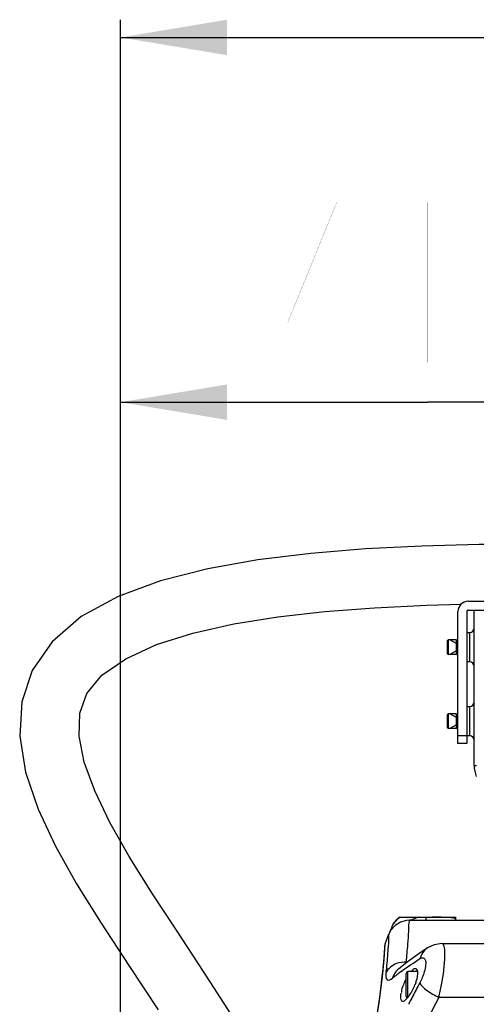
# Model space of a CAD drawing. Header units: millimetres. Extents: x 0 to 14268, y 0 to 10092.
# Tile 23 of 122: x 3145 to 3453, y 7249 to 7914. Entities that reach past the tile are written whole.
import ezdxf

# ---------------------------------------------------------------- set-up
doc = ezdxf.new("R2010")
doc.units = ezdxf.units.MM
doc.header["$LTSCALE"] = 784.74
doc.layers.get('0').update_dxf_attribs({"linetype": 'CONTINUOUS'})
for name, color, linetype in [('304103000037DXF_CONTINUOUS_LINE', 7, 'CONTINUOUS'), ('304103000191DXF_CONTINUOUS_LINE', 7, 'CONTINUOUS'), ('304105000432DXF_CONTINUOUS_LINE', 7, 'CONTINUOUS'), ('501023000078DXF_CONTINUOUS_LINE', 7, 'CONTINUOUS'), ('501023000166DXF_CONTINUOUS_LINE', 7, 'CONTINUOUS'), ('604006000006DXF_CONTINUOUS_LINE', 7, 'CONTINUOUS'), ('R210-1-XIANLDXF_CONTINUOUS_LINE', 7, 'CONTINUOUS'), ('运动范围-新_DXF_DIMENSION', 7, 'CONTINUOUS')]:
    doc.layers.add(name, color=color, linetype=linetype)
doc.styles.get("Standard").update_dxf_attribs({"font": 'txt', "width": 0.7})
doc.dimstyles.new('DIMSTYLE_2', dxfattribs={"dimtxt": 108, "dimasz": 72, "dimexe": 1, "dimexo": 0, "dimgap": 2.25, "dimtad": 1, "dimdsep": 46, "dimtxsty": 'Standard', "dimblk": '_FILLED', "dimblk1": '_FILLED', "dimblk2": '_FILLED', "dimcen": 0.09, "dimclrt": 5, "dimazin": 2, "dimtp": 0.8, "dimtm": 0.8, "dimtfac": 1, "dimtofl": 0, "dimtmove": 0, "dimatfit": 3, "dimldrblk": '_FILLED', "dimfxl": 0, "dimtolj": 1, "dimarcsym": 0})

# ---------------------------------------------------------------- blocks, each defined once
blk = doc.blocks.new('_FILLED')
at = {"color": 0, "linetype": 'ByBlock'}
blk.add_solid([(0, 0), (-1, 0.1667), (-1, -0.1667)], dxfattribs=at)
blk = doc.blocks.new('*D3')
at = {"layer": '运动范围-新_DXF_DIMENSION', "color": 2, "linetype": 'Continuous', "transparency": 16777216}
for p, q in [((3212.87, 5599.9), (3212.87, 7667.96)), ((3627.87, 7422.63), (3627.87, 7667.96)), ((3212.87, 7655.96), (3420.37, 7655.96)), ((3627.87, 7655.96), (3420.37, 7655.96))]:
    blk.add_line(p, q, dxfattribs=at)
at = {"layer": '运动范围-新_DXF_DIMENSION', "color": 2, "linetype": 'Continuous', "transparency": 16777216, "xscale": 72, "yscale": 72, "zscale": 72, "rotation": 180}
blk.add_blockref('_FILLED', (3212.87, 7655.96), dxfattribs=at)
at = {"layer": '运动范围-新_DXF_DIMENSION', "color": 2, "linetype": 'Continuous', "transparency": 16777216, "xscale": 72, "yscale": 72, "zscale": 72}
blk.add_blockref('_FILLED', (3627.87, 7655.96), dxfattribs=at)
blk = doc.blocks.new('*D9')
at = {"layer": '运动范围-新_DXF_DIMENSION', "color": 2, "linetype": 'Continuous', "transparency": 16777216}
for p, q in [((3212.87, 5599.9), (3212.87, 7914.48)), ((4042.87, 5599.9), (4042.87, 7914.48)), ((3212.87, 7902.48), (3627.87, 7902.48)), ((4042.87, 7902.48), (3627.87, 7902.48))]:
    blk.add_line(p, q, dxfattribs=at)
at = {"layer": '运动范围-新_DXF_DIMENSION', "color": 2, "linetype": 'Continuous', "transparency": 16777216, "xscale": 72, "yscale": 72, "zscale": 72, "rotation": 180}
blk.add_blockref('_FILLED', (3212.87, 7902.48), dxfattribs=at)
at = {"layer": '运动范围-新_DXF_DIMENSION', "color": 2, "linetype": 'Continuous', "transparency": 16777216, "xscale": 72, "yscale": 72, "zscale": 72}
blk.add_blockref('_FILLED', (4042.87, 7902.48), dxfattribs=at)

msp = doc.modelspace()

# ---------------------------------------------------------------- linework, layer by layer
at = {"layer": '304103000037DXF_CONTINUOUS_LINE', "color": 7, "linetype": 'Continuous'}
for p, q in [((3401.147, 7307.897), (3439.367, 7307.897)), ((3439.37, 7306.287), (3439.37, 7307.897)), ((3395.694, 7300.055), (3395.051, 7298.569)), ((3396.5, 7301.935), (3395.694, 7300.055)), ((3396.295, 7301.426), (3396.498, 7301.931)), ((3397.185, 7303.331), (3396.501, 7301.938)), ((3408.059, 7305.897), (3470.67, 7305.897)), ((3408.059, 7305.894), (3419.37, 7305.894)), ((3439.37, 7306.275), (3439.37, 7306.281)), ((3439.442, 7305.897), (3439.37, 7306.281)), ((3391.594, 7289.985), (3394.1, 7296.388)), ((3394.101, 7296.386), (3394.101, 7296.388)), ((3394.571, 7297.47), (3394.45, 7297.199)), ((3395.051, 7298.569), (3394.571, 7297.47)), ((3391.595, 7289.984), (3391.396, 7289.091)), ((3420.337, 7287.157), (3420.326, 7287.149)), ((3430.089, 7290.105), (3461.87, 7290.105)), ((3400.679, 7272.853), (3400.678, 7272.852))]:
    msp.add_line(p, q, dxfattribs=at)
at = {"layer": '304103000037DXF_CONTINUOUS_LINE', "color": 9, "linetype": 'Continuous'}
for p, q in [((3419.37, 7305.894), (3419.37, 7307.895)), ((3391.448, 7287.709), (3391.594, 7289.985)), ((3391.448, 7287.709), (3391.594, 7289.985)), ((3406.603, 7277.589), (3406.04, 7277.589)), ((3415.037, 7263.441), (3413.79, 7261.101)), ((3415.037, 7263.441), (3413.813, 7261.09)), ((3461.87, 7253.685), (3428.061, 7253.685))]:
    msp.add_line(p, q, dxfattribs=at)
at = {"layer": '304103000037DXF_CONTINUOUS_LINE', "color": 7, "linetype": 'Continuous'}
for points in [[(3401.147, 7307.897), (3399.968, 7306.9), (3397.185, 7303.331)], [(3408.059, 7305.897), (3406.085, 7305.766), (3402.003, 7304.62), (3398.406, 7302.378), (3395.579, 7299.218), (3394.101, 7296.389)], [(3391.244, 7286.782), (3390.733, 7279.945), (3389.71, 7268.855), (3387.966, 7253.953), (3385.278, 7235.789), (3381.449, 7214.927), (3376.339, 7191.901), (3369.877, 7167.22), (3362.106, 7141.462), (3357.353, 7127.417)], [(3391.396, 7289.091), (3391.235, 7286.639), (3390.687, 7279.384), (3389.583, 7267.633), (3387.69, 7251.881), (3384.766, 7232.736), (3380.604, 7210.817), (3375.059, 7186.695), (3368.076, 7160.939), (3359.738, 7134.212)], [(3420.326, 7287.149), (3413.734, 7282.772), (3406.506, 7277.519), (3400.678, 7272.852)], [(3430.09, 7290.105), (3424.84, 7289.281), (3420.337, 7287.157)]]:
    msp.add_lwpolyline(points, dxfattribs=at)
at = {"layer": '304103000037DXF_CONTINUOUS_LINE', "color": 9, "linetype": 'Continuous'}
for centre, radius, start, end in [((3423.369, 6962.737), 345.16, 89.659334, 89.968594), ((3493.246, 7149.625), 151.691, 126.782116, 129.523633), ((4444.123, 6713.278), 1166.918, 152.000657, 152.50139), ((4498.861, 6686.461), 1211.757, 152.088945, 155.753008), ((4455.245, 6707.474), 1179.463, 152.500737, 152.667805)]:
    msp.add_arc(centre, radius, start, end, dxfattribs=at)
at = {"layer": '304103000037DXF_CONTINUOUS_LINE', "color": 7, "linetype": 'Continuous'}
for centre, radius, start, end in [((3441.575, 7247.398), 40.349, 152.552695, 158.62413), ((3395.227, 7263.494), 15.357, 317.597452, 318.377299), ((3394.614, 7264.038), 16.176, 318.375338, 318.923348)]:
    msp.add_arc(centre, radius, start, end, dxfattribs=at)
at = {"layer": '304103000037DXF_CONTINUOUS_LINE', "color": 9, "linetype": 'Continuous'}
for points in [[(3396.5, 7301.935), (3397.535, 7304.357), (3399.412, 7306.566), (3401.685, 7307.896)], [(3420.326, 7287.149), (3417.829, 7285.559), (3415.95, 7282.744), (3415.238, 7279.871)], [(3399.368, 7276.512), (3396.465, 7275.414), (3393.693, 7273.252), (3392.257, 7270.5)], [(3406.04, 7277.589), (3403.788, 7277.664), (3401.475, 7277.309), (3399.368, 7276.512)], [(3402.418, 7271.117), (3406.56, 7274.218), (3410.852, 7277.125), (3415.238, 7279.871)], [(3400.679, 7272.851), (3398.798, 7271.268), (3397.375, 7269.001), (3396.711, 7266.634)], [(3418.157, 7271.013), (3417.398, 7268.391), (3416.337, 7265.842), (3415.037, 7263.441)], [(3428.064, 7253.685), (3428.691, 7256.489), (3429.289, 7259.3), (3429.889, 7262.11)]]:
    msp.add_open_spline(points, degree=3, dxfattribs=at)
for points, knots in [([(3415.226, 7307.895), (3413.979, 7307.537), (3411.571, 7307.052), (3409.241, 7305.847), (3408.059, 7305.894)], [0, 0, 0, 0, 0.5231359, 1, 1, 1, 1]), ([(3438.637, 7307.005), (3437.122, 7307.629), (3432.564, 7307.734), (3428.205, 7307.874), (3425.421, 7307.89)], [0, 0, 0, 0, 0.3704479, 1, 1, 1, 1]), ([(3439.37, 7306.281), (3439.37, 7306.425), (3439.168, 7306.772), (3438.835, 7306.924), (3438.637, 7307.005)], [0, 0, 0, 0, 0.4030504, 1, 1, 1, 1]), ([(3406.04, 7277.589), (3406.419, 7281.593), (3406.928, 7288.556), (3407.782, 7297.403), (3407.624, 7302.775), (3408.238, 7305.296), (3408.059, 7305.896)], [0, 0, 0, 0, 0.4251049, 0.7396933, 0.9337711, 1, 1, 1, 1]), ([(3394.1, 7296.388), (3393.792, 7295.604), (3394.313, 7292.112), (3393.713, 7288.851), (3393.55, 7286.346)], [0, 0, 0, 0, 0.2512628, 1, 1, 1, 1]), ([(3354.208, 7117.762), (3360.713, 7136.062), (3378.321, 7191.45), (3388.903, 7249.106), (3391.448, 7287.709)], [0, 0, 0, 0, 0.3342335, 1, 1, 1, 1]), ([(3429.889, 7262.11), (3431.118, 7268.632), (3432.094, 7277.883), (3432.208, 7286.382), (3430.954, 7290.105), (3430.09, 7290.105)], [0, 0, 0, 0, 0.6957927, 0.9093954, 1, 1, 1, 1]), ([(3393.55, 7286.346), (3393.478, 7285.246), (3393.114, 7279.958), (3392.67, 7274.677), (3392.257, 7270.5)], [0, 0, 0, 0, 0.2081118, 1, 1, 1, 1]), ([(3415.238, 7279.871), (3415.858, 7280.245), (3417.392, 7280.954), (3419.272, 7278.667), (3419.086, 7275.216), (3418.603, 7272.55), (3418.157, 7271.013)], [0, 0, 0, 0, 0.1768481, 0.3364395, 0.6092692, 1, 1, 1, 1]), ([(3405.959, 7277.079), (3405.968, 7277.162), (3405.991, 7277.333), (3406.022, 7277.503), (3406.04, 7277.589)], [0, 0, 0, 0, 0.4863273, 1, 1, 1, 1]), ([(3392.257, 7270.5), (3392.096, 7268.855), (3391.575, 7264.183), (3395.716, 7265.812), (3396.711, 7266.634)], [0, 0, 0, 0, 0.5615211, 1, 1, 1, 1]), ([(3415.037, 7263.441), (3416.071, 7261.469), (3420.529, 7257.897), (3425.144, 7255.093), (3428.062, 7253.686)], [0, 0, 0, 0, 0.4073352, 1, 1, 1, 1])]:
    msp.add_open_spline(points, degree=3, knots=knots, dxfattribs=at)
at = {"layer": '304103000037DXF_CONTINUOUS_LINE', "color": 7, "linetype": 'Continuous'}
for points in [[(3412.167, 7273.105), (3411.009, 7273.105), (3410.025, 7272.083), (3409.246, 7271.227)], [(3413.681, 7271.186), (3413.563, 7271.992), (3412.981, 7273.105), (3412.167, 7273.105)], [(3404.002, 7262.105), (3403.37, 7260.492), (3402.519, 7258.82), (3402.634, 7257.092)]]:
    msp.add_open_spline(points, degree=3, dxfattribs=at)
for points, knots in [([(3411.863, 7262.105), (3412.198, 7262.944), (3413.209, 7265.85), (3413.999, 7269.012), (3413.681, 7271.186)], [0, 0, 0, 0, 0.2913373, 1, 1, 1, 1]), ([(3406.809, 7253.409), (3407.285, 7253.956), (3409.329, 7256.631), (3410.886, 7259.657), (3411.863, 7262.105)], [0, 0, 0, 0, 0.2158718, 1, 1, 1, 1]), ([(3402.347, 7256.638), (3402.196, 7255.876), (3401.836, 7254.222), (3402.292, 7251.104), (3403.466, 7251.105)], [0, 0, 0, 0, 0.3981848, 1, 1, 1, 1]), ([(3403.466, 7251.105), (3404.31, 7251.105), (3405.431, 7251.982), (3406.294, 7252.84), (3406.566, 7253.138)], [0, 0, 0, 0, 0.6761997, 1, 1, 1, 1])]:
    msp.add_open_spline(points, degree=3, knots=knots, dxfattribs=at)
at = {"layer": '304103000191DXF_CONTINUOUS_LINE', "color": 7, "linetype": 'Continuous'}
for p, q in [((3451.87, 7410.397), (3451.87, 7515.397)), ((3446.87, 7500.397), (3448.87, 7500.397)), ((3448.87, 7480.397), (3446.87, 7480.397)), ((3446.87, 7450.397), (3448.87, 7450.397)), ((3448.87, 7430.397), (3446.87, 7430.397))]:
    msp.add_line(p, q, dxfattribs=at)
at = {"layer": '304103000191DXF_CONTINUOUS_LINE', "color": 9, "linetype": 'Continuous'}
for p, q in [((3448.87, 7480.397), (3448.87, 7500.397)), ((3448.87, 7430.397), (3448.87, 7450.397)), ((3451.87, 7410.397), (3453.37, 7410.397))]:
    msp.add_line(p, q, dxfattribs=at)
at = {"layer": '304103000191DXF_CONTINUOUS_LINE', "color": 7, "linetype": 'Continuous'}
for centre, radius, start, end in [((3448.87, 7503.397), 3, 270, 360), ((3448.87, 7477.397), 3, 0, 90), ((3448.87, 7453.397), 3, 270, 360), ((3448.87, 7427.397), 3, 0, 90), ((3471.87, 7410.397), 20, 180, 201.483165)]:
    msp.add_arc(centre, radius, start, end, dxfattribs=at)
at = {"layer": '304105000432DXF_CONTINUOUS_LINE', "color": 7, "linetype": 'Continuous'}
for p, q in [((3447.87, 7521.397), (3520.87, 7521.397)), ((3440.87, 7425.397), (3440.87, 7514.397)), ((3446.87, 7514.397), (3446.87, 7425.397)), ((3447.87, 7515.397), (3520.87, 7515.397)), ((3446.87, 7425.397), (3440.87, 7425.397))]:
    msp.add_line(p, q, dxfattribs=at)
at = {"layer": '304105000432DXF_CONTINUOUS_LINE', "color": 9, "linetype": 'Continuous'}
msp.add_line((3446.87, 7430.397), (3440.87, 7430.397), dxfattribs=at)
at = {"layer": '304105000432DXF_CONTINUOUS_LINE', "color": 7, "linetype": 'Continuous'}
for radius in [7, 1]:
    msp.add_arc((3447.87, 7514.397), radius, 90, 180, dxfattribs=at)
at = {"layer": '501023000078DXF_CONTINUOUS_LINE', "color": 7, "linetype": 'Continuous'}
for p, q in [((3433.87, 7485.997), (3433.87, 7494.797)), ((3439.87, 7495.397), (3434.47, 7495.397)), ((3439.87, 7485.397), (3439.87, 7495.397)), ((3439.87, 7485.397), (3434.47, 7485.397)), ((3433.87, 7435.997), (3433.87, 7444.797)), ((3439.87, 7445.397), (3434.47, 7445.397)), ((3439.87, 7435.397), (3439.87, 7445.397)), ((3439.87, 7435.397), (3434.47, 7435.397))]:
    msp.add_line(p, q, dxfattribs=at)
at = {"layer": '501023000078DXF_CONTINUOUS_LINE', "color": 9, "linetype": 'Continuous'}
for p, q in [((3434.47, 7485.397), (3434.47, 7495.397)), ((3434.47, 7435.397), (3434.47, 7445.397))]:
    msp.add_line(p, q, dxfattribs=at)
at = {"layer": '501023000078DXF_CONTINUOUS_LINE', "color": 2, "linetype": 'Continuous'}
for p, q in [((3439.47, 7493.027), (3435.367, 7495.397)), ((3439.47, 7487.766), (3435.367, 7485.397)), ((3439.47, 7443.027), (3435.367, 7445.397)), ((3439.47, 7437.766), (3435.367, 7435.397))]:
    msp.add_line(p, q, dxfattribs=at)
at = {"layer": '501023000078DXF_CONTINUOUS_LINE', "color": 7, "linetype": 'Continuous'}
for centre, start, end in [((3434.47, 7494.797), 90, 180), ((3434.47, 7485.997), 180, 270), ((3434.47, 7444.797), 90, 180), ((3434.47, 7435.997), 180, 270)]:
    msp.add_arc(centre, 0.6, start, end, dxfattribs=at)
at = {"layer": '501023000166DXF_CONTINUOUS_LINE', "color": 7, "linetype": 'Continuous'}
for p, q in [((3405.87, 7254.305), (3405.87, 7269.905)), ((3413.631, 7271.105), (3407.07, 7271.105))]:
    msp.add_line(p, q, dxfattribs=at)
at = {"layer": '501023000166DXF_CONTINUOUS_LINE', "color": 9, "linetype": 'Continuous'}
msp.add_line((3407.07, 7253.821), (3407.07, 7271.105), dxfattribs=at)
at = {"layer": '501023000166DXF_CONTINUOUS_LINE', "color": 7, "linetype": 'Continuous'}
for centre, start, end in [((3407.07, 7269.905), 90, 180), ((3407.07, 7254.305), 180, 245.466297)]:
    msp.add_arc(centre, 1.2, start, end, dxfattribs=at)
at = {"layer": '604006000006DXF_CONTINUOUS_LINE', "color": 7, "linetype": 'Continuous'}
for p, q in [((3439.87, 7495.261), (3439.909, 7495.397)), ((3439.909, 7485.397), (3439.909, 7495.397)), ((3439.909, 7495.397), (3440.87, 7495.119)), ((3439.87, 7485.532), (3439.909, 7485.397)), ((3439.909, 7485.397), (3440.87, 7485.674)), ((3439.87, 7445.261), (3439.909, 7445.397)), ((3439.909, 7435.397), (3439.909, 7445.397)), ((3439.909, 7445.397), (3440.87, 7445.119)), ((3439.87, 7435.532), (3439.909, 7435.397)), ((3439.909, 7435.397), (3440.87, 7435.674))]:
    msp.add_line(p, q, dxfattribs=at)
at = {"layer": 'R210-1-XIANLDXF_CONTINUOUS_LINE', "color": 7, "linetype": 'Continuous'}
for points in [[(3480.874, 7559.861), (3455.134, 7559.678), (3416.396, 7558.694), (3378.4, 7556.78), (3341.349, 7553.748), (3305.68, 7549.372), (3271.732, 7543.351), (3239.937, 7535.273), (3211.175, 7524.685), (3186.253, 7511.049), (3166.488, 7494.069), (3153.044, 7474.529), (3145.987, 7453.424), (3144.636, 7430.29), (3148.662, 7405.84), (3157.121, 7380.926), (3168.81, 7355.989), (3183.062, 7330.54), (3199.635, 7303.84), (3218.316, 7275.277), (3238.183, 7245.192)], [(3287.446, 7242.529), (3268.974, 7271.177), (3250.995, 7298.378), (3234.045, 7324.283), (3218.729, 7348.834), (3205.656, 7371.86), (3195.335, 7393.235), (3188.244, 7412.748), (3184.751, 7430.331), (3185.272, 7445.837), (3190.122, 7459.14), (3200.266, 7471.384), (3216.3, 7482.597), (3237.11, 7492.099), (3261.752, 7499.881), (3289.295, 7506.076), (3319.2, 7510.884), (3351.001, 7514.497), (3384.487, 7517.085), (3419.835, 7518.791), (3442.994, 7519.358)]]:
    msp.add_lwpolyline(points, dxfattribs=at)
at = {"layer": '运动范围-新_DXF_DIMENSION', "color": 5, "linetype": 'Continuous', "const_width": 0.12}
for points in [[(3358.945, 7682.964), (3358.945, 7790.964), (3325.87, 7709.965), (3368.395, 7709.965)], [(3420.37, 7790.964), (3420.37, 7682.964)]]:
    msp.add_lwpolyline(points, dxfattribs=at)

# ---------------------------------------------------------------- dimensions: what is measured, and where the dimension line sits
at = {"layer": '运动范围-新_DXF_DIMENSION', "color": 2, "linetype": 'Continuous'}
dim = msp.add_linear_dim(base=(4042.87, 7902.477), p1=(3212.87, 5599.897), p2=(4042.87, 5599.897), dimstyle='DIMSTYLE_2', dxfattribs=at)
dim.commit()
dim.dimension.update_dxf_attribs({"geometry": '*D9', "text_midpoint": (3513.009, 7902.477), "dimtype": 160})
dim = msp.add_linear_dim(base=(3212.87, 7655.964), p1=(3627.87, 7422.627), p2=(3212.87, 5599.897), angle=180, dimstyle='DIMSTYLE_2', dxfattribs=at)
dim.commit()
dim.dimension.update_dxf_attribs({"geometry": '*D3', "text_midpoint": (3306.97, 7655.964), "dimtype": 160})

doc.saveas('drawing.dxf')
